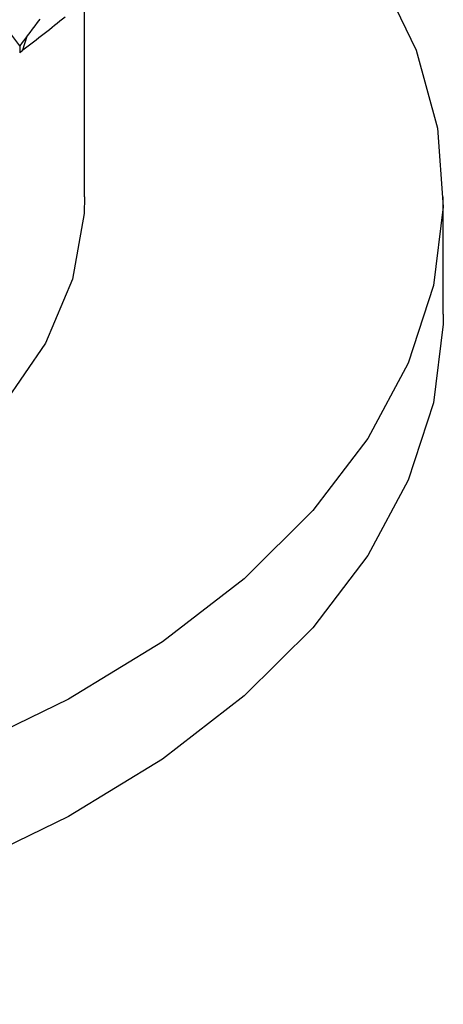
# Paper-space layout '_Isometric' of a CAD drawing. Header units: millimetres. Extents: x -25 to 231, y -14 to 362.
# Tile 7 of 58: x 16 to 25, y -14 to 6. Entities that reach past the tile are written whole.
import ezdxf

# ---------------------------------------------------------------- set-up
doc = ezdxf.new("R2010")
doc.units = ezdxf.units.MM

psp = doc.layouts.new('_Isometric')

# ---------------------------------------------------------------- linework, layer by layer
at = {"color": 7, "linetype": 'Continuous', "lineweight": 25}
for p, q in [((17.5, 2.45), (17.5, 6.798)), ((16.21, 5.521), (16.298, 5.813)), ((16.143, 5.461), (16.144, 5.462)), ((25, 0), (25, 2.45))]:
    psp.add_line(p, q, dxfattribs=at)
at = {"color": 7, "linetype": 'Continuous', "lineweight": 25, "flags": 128}
for points in [[(23.664, 7.105), (24.429, 5.517), (24.875, 3.89), (24.997, 2.244), (24.794, 0.6), (24.267, -1.02), (23.424, -2.594), (22.275, -4.102), (20.836, -5.526), (19.126, -6.845), (17.166, -8.043), (14.982, -9.104), (12.603, -10.015), (10.06, -10.763), (7.385, -11.338), (4.614, -11.735), (1.783, -11.946), (-1.071, -11.969)], [(17.5, 2.45), (17.49, 2.105), (17.246, 0.733), (16.68, -0.607), (15.804, -1.889), (14.633, -3.091), (13.19, -4.19), (11.501, -5.165), (9.598, -5.998), (7.516, -6.674), (5.294, -7.18), (2.973, -7.506), (0.597, -7.647)], [(25, 0), (24.997, -0.206), (24.794, -1.85), (24.267, -3.469), (23.424, -5.044), (22.275, -6.552), (20.836, -7.975), (19.126, -9.294), (17.166, -10.492), (14.982, -11.554), (12.603, -12.464), (10.06, -13.212), (7.385, -13.788), (4.614, -14.184), (1.783, -14.395), (-1.071, -14.419)]]:
    psp.add_lwpolyline(points, dxfattribs=at)
at = {"color": 7, "linetype": 'Continuous', "lineweight": 25}
for points in [[(16.145, 5.609), (15.983, 5.83), (15.816, 6.055), (15.644, 6.282)], [(16.21, 5.521), (16.508, 5.749), (16.802, 5.98), (17.093, 6.215)], [(16.564, 6.167), (16.421, 5.983), (16.282, 5.797), (16.145, 5.609)]]:
    psp.add_open_spline(points, degree=3, dxfattribs=at)
for points, knots in [([(16.145, 5.609), (16.144, 5.569), (16.144, 5.529), (16.144, 5.489), (16.144, 5.48), (16.144, 5.471), (16.144, 5.462)], [0, 0, 0, 0, 0.0001464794, 0.0001464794, 0.0001464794, 0.0001792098, 0.0001792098, 0.0001792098, 0.0001792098]), ([(16.144, 5.462), (16.155, 5.472), (16.166, 5.481), (16.177, 5.491), (16.188, 5.501), (16.199, 5.511), (16.21, 5.521)], [0.0000029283, 0.0000029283, 0.0000029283, 0.0000029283, 0.0000621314, 0.0000621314, 0.0000621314, 0.0001242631, 0.0001242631, 0.0001242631, 0.0001242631])]:
    psp.add_open_spline(points, degree=3, knots=knots, dxfattribs=at)

doc.saveas('drawing.dxf')
